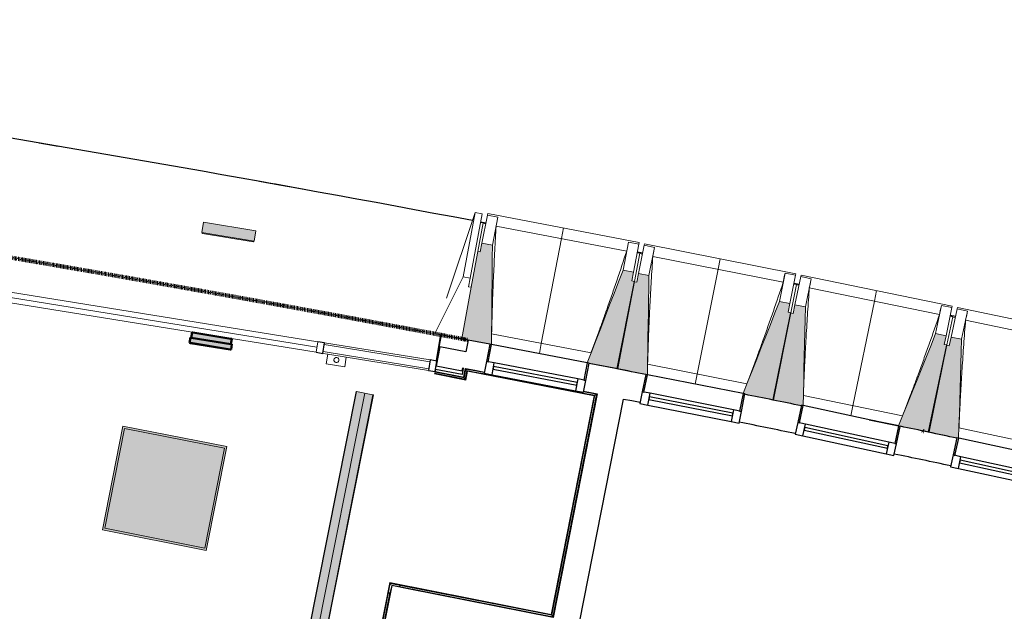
# Model space of a CAD drawing. Header units: millimetres. Extents: x -2845 to 74565, y -36590 to 13748.
# Tile 52 of 53: x 55005 to 60557, y -18051 to -14713. Entities that reach past the tile are written whole.
import ezdxf

# ---------------------------------------------------------------- set-up
doc = ezdxf.new("R2010")
doc.units = ezdxf.units.MM
doc.linetypes.add('Tiret', pattern=[2.5, 1.25, -1.25])
doc.layers.add('A-AREA', color=4, linetype='Tiret', lineweight=100, true_color=0x00ffff)
for name, color, linetype, lineweight in [('A-COLS', 7, 'Continuous', 18), ('A-DETL-GENF', 7, 'Continuous', 18), ('A-DOOR', 7, 'Continuous', 25), ('A-FLOR', 7, 'Continuous', 25), ('A-FLOR-HRAL', 7, 'Continuous', 18), ('A-GENM', 7, 'Continuous', 18), ('A-GLAZ', 7, 'Continuous', 25), ('A-GLAZ-CURT', 7, 'Continuous', 18), ('A-GLAZ-CWMG', 7, 'Continuous', 18), ('A-WALL', 7, 'Continuous', 25), ('CHEMIN DE CABLE ELE', 7, 'Continuous', 18), ('I-WALL', 7, 'Continuous', 25), ('INSTAL ELECTRIQUE', 7, 'Continuous', 18), ('MUR', 7, 'Continuous', 25), ('Q-SPCQ', 7, 'Continuous', 18), ('S-BEAM', 7, 'Continuous', 18)]:
    doc.layers.add(name, color=color, linetype=linetype, lineweight=lineweight)

# ---------------------------------------------------------------- blocks, each defined once
blk = doc.blocks.new('20_MUR PREFA_01 - Type 1-3119337-2021_015_1111_DCE_1_50_N0 FINI_CFO_GEN')
at = {"layer": 'A-GENM'}
for p, q in [((0, 722.1), (0, 661.4)), ((0, 661.4), (0, 58.5)), ((0, 0.7), (0, 58.5))]:
    blk.add_line(p, q, dxfattribs=at)
blk = doc.blocks.new('26_POTEAU DROIT - MODULE_04-3160620-2021_015_1111_DCE_1_50_N0 FINI_CFO_GEN')
at = {"layer": 'A-COLS'}
for p, q in [((324.2, 208.1), (395, 713)), ((395, 713), (435, 713)), ((395, 713), (395, 344)), ((435, 713), (435, 344)), ((435, 663), (450, 663)), ((450, 663), (450, 294)), ((295, 0), (395, 344)), ((395, 344), (435, 344)), ((435, 344), (435, 294)), ((435, 294), (450, 294)), ((450, 294), (450, 0)), ((450, 0), (295, 0))]:
    blk.add_line(p, q, dxfattribs=at)
blk = doc.blocks.new('B02_DC_STR_rvt-1-2021_015_1111_DCE_1_50_N0 FINI_CFO_GEN')
at = {"layer": 'S-BEAM', "lineweight": 5, "true_color": 0x787878}
for points in [[(4495.7, -16544.9), (4501.1, -15985.7), (4442.2, -15974.4), (4432.8, -16023.5), (4419.1, -16020.9), (4328.4, -16511.9), (4324.1, -16511.2), (4323.9, -16512.7), (4485.9, -16543.7), (4486, -16543)], [(5207.8, -16681.9), (5302, -16189.9), (5287.3, -16187.1), (5296.7, -16138), (5237.7, -16126.7), (5036.2, -16648.3), (5045.9, -16650.2), (5045.9, -16650.9), (5204, -16681.2)], [(5374.9, -16715.9), (5384, -16156.8), (5325.1, -16145.1), (5315.4, -16194.1), (5300.7, -16191.2), (5203.3, -16682.6), (5365.1, -16714.7), (5365.2, -16714)], [(6086.1, -16857.6), (6183.5, -16366.2), (6168.8, -16363.3), (6178.5, -16314.3), (6119.6, -16302.6), (5914.7, -16822.9), (5924.4, -16824.8), (5924.4, -16825.5), (6017, -16843.9)], [(6243.2, -16891.3), (6244.1, -16887), (6253.1, -16889), (6265.7, -16333.6), (6206.9, -16321.5), (6196.8, -16370.5), (6182.1, -16367.5), (6081.6, -16858.2), (6232.6, -16889.2)], [(6963.2, -17038.9), (7063.8, -16548.3), (7049.1, -16545.2), (7059.2, -16496.3), (7000.4, -16484.2), (6791.8, -17003.8), (6896.1, -17025.2)], [(7120.1, -17073.7), (7120.6, -17071.3), (7130, -17073.3), (7146.2, -16516.2), (7087.5, -16503.7), (7077.1, -16552.6), (7062.5, -16549.5), (6958.7, -17039.6), (7118.5, -17073.4)]]:
    blk.add_hatch(color=8, dxfattribs=at).paths.add_polyline_path(points)
at = {"layer": 'A-FLOR'}
for p, q in [((1946.1, -15408.7), (2052.3, -15426.8)), ((4463.9, -15860.9), (4434.4, -15855.3)), ((5347.7, -16031), (5318.3, -16025.2)), ((6230.4, -16206.8), (6201, -16200.9)), ((7111.9, -16388.3), (7082.5, -16382.2))]:
    blk.add_line(p, q, dxfattribs=at)
for start, end in [(79.323004, 82.237507), (79.725307, 79.826118)]:
    blk.add_arc((-21384.2, -152545.4), 139107.1, start, end, dxfattribs=at)
at = {"layer": 'S-BEAM'}
for p, q in [((4442.2, -15974.4), (4472.7, -15815.2)), ((4472.7, -15815.2), (4474.4, -15806.3)), ((4472.7, -15815.2), (4531.6, -15826.5)), ((5328.8, -15969.9), (4474.4, -15806.3)), ((4463.3, -15864.3), (4448.5, -15861.5)), ((4501.1, -15985.7), (4531.6, -15826.5)), ((5258.3, -16018.1), (4522.1, -15877.2)), ((4531.6, -15826.5), (4531.6, -15826.7)), ((4442.2, -15974.4), (4432.8, -16023.5)), ((4501.1, -15985.7), (4442.2, -15974.4)), ((5268.2, -15967.5), (5237.7, -16126.7)), ((5268.1, -15967.8), (5268.2, -15967.5)), ((5268.2, -15967.5), (5327.1, -15978.8)), ((5327.1, -15978.8), (5296.7, -16138)), ((5325.1, -16145.1), (5356.6, -15986.1)), ((5328.8, -15969.9), (5327.1, -15978.8)), ((5356.6, -15986.1), (5358.4, -15977.2)), ((5356.6, -15986.1), (5415.5, -15997.8)), ((6211.8, -16146.4), (5358.4, -15977.2)), ((4432.8, -16023.5), (4419.1, -16020.9)), ((5332.5, -16030.7), (5302, -16189.9)), ((5332.5, -16030.7), (5317.7, -16027.9)), ((5346.9, -16035.1), (5332.2, -16032.2)), ((5384, -16156.8), (5415.5, -15997.8)), ((5415.5, -15997.8), (5415.5, -15998)), ((6140.9, -16194.1), (5405.7, -16048.4)), ((5296.7, -16138), (5237.7, -16126.7)), ((5287.3, -16187.1), (5296.7, -16138)), ((5325.1, -16145.1), (5315.4, -16194.1)), ((5384, -16156.8), (5325.1, -16145.1)), ((6151.2, -16143.6), (6119.6, -16302.6)), ((6151.1, -16143.8), (6151.2, -16143.6)), ((6151.2, -16143.6), (6210, -16155.3)), ((6210, -16155.3), (6178.5, -16314.3)), ((6211.8, -16146.4), (6210, -16155.3)), ((6239.4, -16162.7), (6241.3, -16153.9)), ((7093.5, -16328.6), (6241.3, -16153.9)), ((5300.7, -16191.2), (5203.3, -16682.6)), ((5207.8, -16681.9), (5302, -16189.9)), ((5302, -16189.9), (5287.3, -16187.1)), ((5315.4, -16194.1), (5300.7, -16191.2)), ((6215, -16207.2), (6183.5, -16366.2)), ((6215, -16207.2), (6200.3, -16204.3)), ((6206.9, -16321.5), (6239.4, -16162.7)), ((6229.4, -16211.7), (6214.7, -16208.7)), ((6239.4, -16162.7), (6298.2, -16174.8)), ((6265.7, -16333.6), (6298.2, -16174.8)), ((6298.2, -16174.8), (6298.2, -16175.1)), ((7022.3, -16375.9), (6288.1, -16225.4)), ((6178.5, -16314.3), (6119.6, -16302.6)), ((6168.8, -16363.3), (6178.5, -16314.3)), ((6206.9, -16321.5), (6196.8, -16370.5)), ((6265.7, -16333.6), (6206.9, -16321.5)), ((6182.1, -16367.5), (6081.6, -16858.2)), ((6086.1, -16857.6), (6183.5, -16366.2)), ((6183.5, -16366.2), (6168.8, -16363.3)), ((6196.8, -16370.5), (6182.1, -16367.5)), ((7032.9, -16325.4), (7000.4, -16484.2)), ((7032.8, -16325.7), (7032.9, -16325.4)), ((7032.9, -16325.4), (7091.7, -16337.5)), ((7091.7, -16337.5), (7059.2, -16496.3)), ((7087.5, -16503.7), (7121.1, -16345.1)), ((7093.5, -16328.6), (7091.7, -16337.5)), ((7121.1, -16345.1), (7123, -16336.3)), ((7121.1, -16345.1), (7179.8, -16357.6)), ((7974.1, -16516.6), (7123, -16336.3)), ((7146.2, -16516.2), (7179.8, -16357.6)), ((7179.8, -16357.6), (7179.8, -16357.8)), ((7096.4, -16389.5), (7063.8, -16548.3)), ((7096.4, -16389.5), (7081.7, -16386.4)), ((7110.7, -16394.1), (7096.1, -16391)), ((7902.6, -16563.4), (7169.3, -16408.1)), ((4496.7, -16486.2), (5057, -16593.5)), ((7059.2, -16496.3), (7000.4, -16484.2)), ((4324.1, -16511.2), (4323.9, -16512.7)), ((4323.9, -16512.7), (4485.9, -16543.7)), ((7049.1, -16545.2), (7059.2, -16496.3)), ((7087.5, -16503.7), (7077.1, -16552.6)), ((7146.2, -16516.2), (7087.5, -16503.7)), ((7062.5, -16549.5), (6958.7, -17039.6)), ((6963.2, -17038.9), (7063.8, -16548.3)), ((7063.8, -16548.3), (7049.1, -16545.2)), ((7077.1, -16552.6), (7062.5, -16549.5)), ((5045.7, -16650.9), (5207.8, -16681.9)), ((5203.3, -16682.6), (5365.1, -16714.7)), ((5376.2, -16657.2), (5935.8, -16768.2)), ((5924.2, -16825.5), (6086.1, -16857.6)), ((6081.6, -16858.2), (6243.2, -16891.3)), ((6254.7, -16834), (6813.6, -16948.6)), ((6792, -17003.2), (6522.5, -16947.9)), ((6791.8, -17003.8), (6963.2, -17038.9)), ((6958.7, -17039.6), (7120.1, -17073.7)), ((7132, -17016.5), (7690.1, -17134.7))]:
    blk.add_line(p, q, dxfattribs=at)
at = {"layer": 'S-BEAM', "flags": 128}
for points in [[(4531.6, -15826.7), (4529.7, -15836.8), (4527.8, -15846.9), (4525.9, -15857), (4524, -15867.1), (4522.1, -15877.2)], [(4495.7, -16544.9), (4496.4, -16475.6), (4497.1, -16405.6), (4497.7, -16335.6), (4498.4, -16265.6), (4499.1, -16195.6), (4499.8, -16125.6), (4500.4, -16055.7), (4501.1, -15985.7)], [(5258.3, -16018.1), (5260.3, -16008.1), (5262.2, -15998), (5264.2, -15987.9), (5266.2, -15977.8), (5268.1, -15967.8)], [(5415.5, -15998), (5413.5, -16008.1), (5411.5, -16018.2), (5409.6, -16028.2), (5407.6, -16038.3), (5405.7, -16048.4)], [(5237.7, -16126.7), (5212.5, -16192), (5187.3, -16257.3), (5162.1, -16322.6), (5136.8, -16387.9), (5111.6, -16453.1), (5086.4, -16518.4), (5061.1, -16583.7), (5036.2, -16648.3)], [(6140.9, -16194.1), (6142.9, -16184.1), (6145, -16174), (6147, -16164), (6149, -16153.9), (6151.1, -16143.8)], [(5374.9, -16715.9), (5376.1, -16646.6), (5377.2, -16576.6), (5378.3, -16506.7), (5379.4, -16436.7), (5380.6, -16366.7), (5381.7, -16296.7), (5382.8, -16226.7), (5384, -16156.8)], [(6298.2, -16175.1), (6296.2, -16185.1), (6294.1, -16195.2), (6292.1, -16205.2), (6290.1, -16215.3), (6288.1, -16225.4)], [(6119.6, -16302.6), (6094, -16367.7), (6068.3, -16432.8), (6042.7, -16497.9), (6017, -16563.1), (5991.4, -16628.2), (5965.7, -16693.3), (5940.1, -16758.4), (5914.7, -16822.9)], [(6253.1, -16889), (6254.6, -16823.4), (6256.2, -16753.4), (6257.7, -16683.4), (6259.3, -16613.5), (6260.9, -16543.5), (6262.5, -16473.5), (6264.1, -16403.6), (6265.7, -16333.6)], [(7022.3, -16375.9), (7024.4, -16365.8), (7026.5, -16355.8), (7028.6, -16345.8), (7030.7, -16335.7), (7032.8, -16325.7)], [(7179.8, -16357.8), (7177.7, -16367.9), (7175.6, -16377.9), (7173.5, -16388), (7171.4, -16398), (7169.3, -16408.1)], [(7000.4, -16484.2), (6974.3, -16549.2), (6948.2, -16614.1), (6922.2, -16679.1), (6896.1, -16744), (6870, -16809), (6843.9, -16873.9), (6817.9, -16938.9), (6791.8, -17003.8)], [(7130, -17073.3), (7131.9, -17005.9), (7134, -16935.9), (7136, -16865.9), (7138, -16796), (7140.1, -16726), (7142.1, -16656.1), (7144.2, -16586.1), (7146.2, -16516.2)]]:
    blk.add_lwpolyline(points, dxfattribs=at)
at = {"layer": 'S-BEAM'}
for points, knots in [([(4522.1, -15877.2), (4519.4, -15923.1), (4515.4, -15991.9), (4510.8, -16083.6), (4507.3, -16158.3), (4504, -16238.7), (4500.9, -16325), (4498.5, -16407.5), (4497.3, -16461.2), (4496.8, -16486.2)], [0, 0, 0, 0, 0.2222222, 0.3333333, 0.4444444, 0.5833333, 0.7222222, 0.8611111, 0.9816328, 0.9816328, 0.9816328, 0.9816328]), ([(5056.9, -16593.5), (5071.7, -16553.9), (5094.3, -16492.7), (5124.2, -16409.6), (5149.2, -16339.1), (5175.7, -16263.1), (5213, -16154.4), (5240.3, -16072.7), (5258.3, -16018.1)], [0.0183438, 0.0183438, 0.0183438, 0.0183438, 0.2222222, 0.3333333, 0.4444444, 0.5833333, 0.7222222, 1, 1, 1, 1]), ([(5405.7, -16048.4), (5402.6, -16094.3), (5398.2, -16163), (5393, -16254.8), (5389, -16329.5), (5385.2, -16409.8), (5381.6, -16496), (5378.6, -16578.6), (5377, -16632.3), (5376.4, -16657.3)], [0, 0, 0, 0, 0.2222222, 0.3333333, 0.4444444, 0.5833333, 0.7222222, 0.8611111, 0.9816328, 0.9816328, 0.9816328, 0.9816328]), ([(5935.7, -16768.2), (5950.8, -16728.7), (5973.8, -16667.6), (6004.3, -16584.7), (6029.7, -16514.4), (6056.8, -16438.6), (6094.8, -16330.1), (6122.6, -16248.6), (6140.9, -16194.1)], [0.0183438, 0.0183438, 0.0183438, 0.0183438, 0.2222222, 0.3333333, 0.4444444, 0.5833333, 0.7222222, 1, 1, 1, 1]), ([(6288.1, -16225.4), (6284.7, -16271.2), (6279.9, -16340), (6274.1, -16431.7), (6269.6, -16506.3), (6265.2, -16586.7), (6261.1, -16672.8), (6257.6, -16755.3), (6255.6, -16809.1), (6254.8, -16834)], [0, 0, 0, 0, 0.2222222, 0.3333333, 0.4444444, 0.5833333, 0.7222222, 0.8611111, 0.9816328, 0.9816328, 0.9816328, 0.9816328]), ([(6813.4, -16948.6), (6828.8, -16909.2), (6852.2, -16848.3), (6883.2, -16765.5), (6909.1, -16695.5), (6936.6, -16619.8), (6975.3, -16511.5), (7003.7, -16430.2), (7022.3, -16375.9)], [0.0183438, 0.0183438, 0.0183438, 0.0183438, 0.2222222, 0.3333333, 0.4444444, 0.5833333, 0.7222222, 1, 1, 1, 1]), ([(7169.3, -16408.1), (7165.7, -16453.9), (7160.4, -16522.6), (7154, -16614.3), (7149, -16688.9), (7144.1, -16769.2), (7139.4, -16855.4), (7135.4, -16937.8), (7133.1, -16991.6), (7132.1, -17016.5)], [0, 0, 0, 0, 0.2222222, 0.3333333, 0.4444444, 0.5833333, 0.7222222, 0.8611111, 0.9816328, 0.9816328, 0.9816328, 0.9816328])]:
    blk.add_open_spline(points, degree=3, knots=knots, dxfattribs=at)
at = {"layer": 'S-BEAM', "color": 5, "lineweight": 25, "true_color": 0x0000ff}
for name, p, rotation in [('26_POTEAU DROIT - MODULE_04-3160620-2021_015_1111_DCE_1_50_N0 FINI_CFO_GEN', (3885.9, -16430.2), 349.5340124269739), ('20_MUR PREFA_01 - Type 1-3119337-2021_015_1111_DCE_1_50_N0 FINI_CFO_GEN', (4765.8, -16597.3), 349.1609460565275), ('20_MUR PREFA_01 - Type 1-3119337-2021_015_1111_DCE_1_50_N0 FINI_CFO_GEN', (5644.7, -16770.1), 348.7878796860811), ('20_MUR PREFA_01 - Type 1-3119337-2021_015_1111_DCE_1_50_N0 FINI_CFO_GEN', (6522.4, -16948.6), 348.4148133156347)]:
    blk.add_blockref(name, p, dxfattribs=dict(at, rotation=rotation))
blk = doc.blocks.new('Panneau système - Vitré-441912-2021_015_1111_DCE_1_50_N0 FINI_CFO_GEN')
at = {"layer": 'A-GLAZ-CURT'}
for p, q in [((301.8, 20), (-301.8, 20)), ((-301.8, 20), (-301.8, -20)), ((301.8, -20), (301.8, 20)), ((-301.8, -20), (301.8, -20))]:
    blk.add_line(p, q, dxfattribs=at)
blk = doc.blocks.new('Meneau rectangulaire - AWS60_60x70-441910-2021_015_1111_DCE_1_50_N0 FINI_CFO_GEN')
at = {"layer": 'A-GLAZ-CWMG'}
for p, q in [((4150.1, -16632.7), (3554.2, -16536.4)), ((3573.3, -16600.3), (3544.6, -16595.6)), ((4140.5, -16692), (3676.9, -16617))]:
    blk.add_line(p, q, dxfattribs=at)
blk = doc.blocks.new('Meneau rectangulaire - AWS60_60x38-368963-2021_015_1111_DCE_1_50_N0 FINI_CFO_GEN')
at = {"layer": 'A-GLAZ-CWMG', "lineweight": 25}
for p, q in [((0, 30), (-38, 30)), ((-38, 30), (-38, -30)), ((-38, -30), (0, -30))]:
    blk.add_line(p, q, dxfattribs=at)
blk = doc.blocks.new('Meneau rectangulaire - AWS60_60x38-368964-2021_015_1111_DCE_1_50_N0 FINI_CFO_GEN')
at = {"layer": 'A-GLAZ-CWMG', "lineweight": 25}
for p, q in [((-38, 30), (0, 30)), ((-38, -30), (-38, 30)), ((0, 30), (0, -30)), ((0, -30), (-38, -30))]:
    blk.add_line(p, q, dxfattribs=at)
blk = doc.blocks.new('12_CORNIERE HABILLAGE - 12_CORNIERE HABILLAGE-370872-2021_015_1111_DCE_1_50_N0 FINI_CFO_GEN')
at = {"layer": 'A-GENM', "color": 8, "true_color": 0x808080}
for p, q in [((3442.1, 150.4), (3442.1, 0)), ((3444.1, 0), (3444.1, 150.4)), ((3442.1, 0), (3444.1, 0))]:
    blk.add_line(p, q, dxfattribs=at)
blk = doc.blocks.new('XXX_VIDE FENETRE - 550-377501-2021_015_1111_DCE_1_50_N0 FINI_CFO_GEN')
at = {"layer": 'A-GLAZ'}
for p, q in [((-285, 0), (-285, -100)), ((-275, 0), (-285, 0)), ((275, 0), (-275, 0)), ((-275, -100), (-275, 0)), ((285, 0), (275, 0)), ((275, 0), (275, -100)), ((285, -100), (285, 0)), ((-285, -100), (-275, -100)), ((-240, -100), (-285, -100)), ((-285, -100), (-285, -167.5)), ((-240, -167.5), (-240, -100)), ((240, -100), (-240, -100)), ((240, -100), (240, -167.5)), ((285, -100), (240, -100)), ((275, -100), (285, -100)), ((285, -167.5), (285, -100)), ((-285, -167.5), (-240, -167.5)), ((-240, -167.5), (240, -167.5)), ((240, -167.5), (285, -167.5))]:
    blk.add_line(p, q, dxfattribs=at)
at = {"layer": 'A-GLAZ', "color": 173, "true_color": 0x5c63b1}
for p, q in [((240, -120), (-240, -120)), ((-240, -120), (-240, -135)), ((-240, -135), (240, -135)), ((240, -135), (240, -120))]:
    blk.add_line(p, q, dxfattribs=at)
blk = doc.blocks.new('51_2V_PV_MV_XX_XX - Type 1-413066-2021_015_1111_DCE_1_50_N0 FINI_CFO_GEN')
at = {"layer": 'A-DETL-GENF'}
for p, q in [((-1001.7, 34), (-1001.7, 94)), ((-1001.7, 94), (1001.7, 94)), ((1001.7, 64), (-1001.7, 64)), ((1001.7, 94), (1001.7, 34)), ((1001.7, 34), (-1001.7, 34))]:
    blk.add_line(p, q, dxfattribs=at)
blk = doc.blocks.new('Garde-corps - Garde-corps-512326-2021_015_1111_DCE_1_50_N0 FINI_CFO_GEN')
at = {"layer": 'A-FLOR-HRAL'}
for p, q in [((4175.7, -16709.7), (4175.4, -16711.3)), ((4175.4, -16711.3), (4350.6, -16746)), ((4175.7, -16709.7), (4176, -16708)), ((4175.7, -16709.7), (4349.3, -16744)), ((4176, -16708), (4177.4, -16701)), ((4176, -16708), (4347.9, -16742)), ((4178, -16698), (4177.4, -16701)), ((4177.4, -16701), (4342.2, -16733.6)), ((4342.2, -16733.6), (4351.7, -16684)), ((4347.9, -16742), (4357.3, -16692.3)), ((4349.3, -16744), (4358.7, -16694.4)), ((4350.6, -16746), (4360, -16696.3)), ((4351.7, -16684), (4455.2, -16704)), ((4351.7, -16684), (4361.5, -16685.9)), ((4360, -16696.3), (5075.3, -16834.5)), ((4347.9, -16742), (4342.2, -16733.6)), ((5014.9, -16812.1), (5087.7, -16826.2)), ((5075.3, -16834.5), (4833.2, -18069.1)), ((5077.3, -16833.2), (4834.6, -18071.1)), ((5079.3, -16831.8), (4835.9, -18073.1)), ((5087.7, -16826.2), (4841.5, -18081.5)), ((5077.8, -16824.3), (5087.7, -16826.2)), ((3922.5, -17889), (3699.7, -19015.7)), ((3923.8, -17890.9), (3701.3, -19016)), ((3925.2, -17893), (3703, -19016.3)), ((4833.2, -18069.1), (3922.5, -17889)), ((4834.6, -18071.1), (3923.8, -17890.9)), ((4835.9, -18073.1), (3925.2, -17893)), ((3925.2, -17893), (3927.6, -17896.6)), ((4841.5, -18081.5), (3975.9, -17910.3)), ((3921.9, -17946.5), (3710, -19017.7)), ((4835.9, -18073.1), (4841.5, -18081.5)), ((3699.7, -19015.7), (3701.3, -19016)), ((3703, -19016.3), (3701.3, -19016)), ((3710, -19017.7), (3703, -19016.3)), ((3710, -19017.7), (3712.9, -19018.3))]:
    blk.add_line(p, q, dxfattribs=at)
at = {"layer": 'A-FLOR-HRAL', "flags": 128}
for points in [[(4357.3, -16692.3), (4354.5, -16688.2), (4351.7, -16684)], [(5075.3, -16834.5), (5075.3, -16834.5), (5075.4, -16834.4), (5075.6, -16834.3), (5075.8, -16834.2), (5076.1, -16834), (5076.3, -16833.9), (5076.6, -16833.7), (5076.8, -16833.5), (5077, -16833.4), (5077.3, -16833.2)], [(5079.3, -16831.8), (5083.5, -16829), (5087.7, -16826.2)], [(5087.7, -16826.2), (5087.8, -16826.1), (5088.1, -16825.9), (5088.6, -16825.6), (5089.2, -16825.2), (5089.8, -16824.7), (5090.5, -16824.3), (5091.2, -16823.9)]]:
    blk.add_lwpolyline(points, dxfattribs=at)
at = {"layer": 'A-FLOR-HRAL'}
for radius, start, end in [(137273, 78.911, 79.217912), (137271.2, 78.911727, 79.217185)]:
    blk.add_arc((-21322.9, -151541.9), radius, start, end, dxfattribs=at)
for points, knots in [([(4351.7, -16684), (4351.7, -16684), (4351.7, -16684), (4351.6, -16683.9), (4351.6, -16683.9), (4351.5, -16683.8), (4351.5, -16683.7), (4351.4, -16683.6), (4351.4, -16683.5), (4351.3, -16683.4), (4351.2, -16683.3), (4351.1, -16683.2), (4351, -16683), (4350.9, -16682.9), (4350.8, -16682.8), (4350.7, -16682.6), (4350.6, -16682.5), (4350.5, -16682.3), (4350.4, -16682.1), (4350.1, -16681.7), (4349.7, -16681.2), (4349.4, -16680.7), (4349.3, -16680.5)], [0, 0, 0, 0, 0.071429, 0.107143, 0.142857, 0.178571, 0.214286, 0.25, 0.285714, 0.321429, 0.357143, 0.392857, 0.428571, 0.464286, 0.5, 0.535714, 0.571429, 0.607143, 0.642857, 0.714286, 0.857143, 1, 1, 1, 1]), ([(4360, -16696.3), (4360, -16696.3), (4360, -16696.3), (4360, -16696.2), (4359.9, -16696.1), (4359.8, -16695.9), (4359.7, -16695.8), (4359.5, -16695.6), (4359.4, -16695.3), (4359.2, -16695.1), (4359.1, -16694.9), (4358.9, -16694.6), (4358.8, -16694.5), (4358.7, -16694.4)], [0.075, 0.075, 0.075, 0.075, 0.15, 0.2125, 0.275, 0.35, 0.425, 0.5, 0.6, 0.7, 0.775, 0.85, 1, 1, 1, 1]), ([(4342.2, -16733.6), (4342.2, -16733.6), (4342.2, -16733.5), (4342.1, -16733.3), (4341.9, -16733.1), (4341.8, -16732.9), (4341.6, -16732.7), (4341.5, -16732.5), (4341.3, -16732.2), (4341.1, -16731.9), (4340.9, -16731.6), (4340.7, -16731.3), (4340.4, -16730.8), (4340.1, -16730.4), (4339.9, -16730.1)], [0, 0, 0, 0, 0.166667, 0.25, 0.333333, 0.416667, 0.458333, 0.5, 0.583333, 0.666667, 0.708333, 0.75, 0.833333, 1, 1, 1, 1]), ([(4350.6, -16746), (4350.6, -16745.9), (4350.6, -16745.9), (4350.5, -16745.8), (4350.3, -16745.6), (4350.2, -16745.4), (4350.1, -16745.2), (4350, -16745.1), (4349.9, -16744.9), (4349.8, -16744.8), (4349.7, -16744.6), (4349.6, -16744.5), (4349.5, -16744.4), (4349.4, -16744.2), (4349.3, -16744.1), (4349.3, -16744)], [0.1, 0.1, 0.1, 0.1, 0.2, 0.3, 0.4, 0.475, 0.55, 0.6, 0.65, 0.7, 0.75, 0.8, 0.85, 0.9, 1, 1, 1, 1]), ([(3922.5, -17889), (3922.5, -17889), (3922.6, -17889), (3922.7, -17889.2), (3922.8, -17889.3), (3922.9, -17889.5), (3923, -17889.7), (3923.1, -17889.9), (3923.2, -17890), (3923.3, -17890.2), (3923.4, -17890.3), (3923.5, -17890.4), (3923.6, -17890.6), (3923.7, -17890.7), (3923.8, -17890.9), (3923.8, -17890.9)], [0.1, 0.1, 0.1, 0.1, 0.2, 0.3, 0.4, 0.475, 0.55, 0.6, 0.65, 0.7, 0.75, 0.8, 0.85, 0.9, 1, 1, 1, 1]), ([(4833.3, -18069.1), (4833.3, -18069.1), (4833.3, -18069.2), (4833.4, -18069.3), (4833.5, -18069.5), (4833.6, -18069.7), (4833.7, -18069.9), (4833.8, -18070), (4833.9, -18070.2), (4834, -18070.3), (4834.1, -18070.5), (4834.2, -18070.6), (4834.3, -18070.7), (4834.4, -18070.9), (4834.5, -18071), (4834.6, -18071.1)], [0.1, 0.1, 0.1, 0.1, 0.2, 0.3, 0.4, 0.475, 0.55, 0.6, 0.65, 0.7, 0.75, 0.8, 0.85, 0.9, 1, 1, 1, 1]), ([(4841.5, -18081.5), (4841.5, -18081.5), (4841.6, -18081.6), (4841.7, -18081.8), (4841.9, -18082), (4842, -18082.2), (4842.1, -18082.4), (4842.3, -18082.6), (4842.5, -18082.9), (4842.7, -18083.2), (4842.9, -18083.5), (4843.1, -18083.8), (4843.4, -18084.3), (4843.7, -18084.7), (4843.9, -18085)], [0, 0, 0, 0, 0.166667, 0.25, 0.333333, 0.416667, 0.458333, 0.5, 0.583333, 0.666667, 0.708333, 0.75, 0.833333, 1, 1, 1, 1])]:
    blk.add_open_spline(points, degree=3, knots=knots, dxfattribs=at)
blk = doc.blocks.new('1010_PROTECTION  D_ANGLE - 1010_PROTECTION  D_ANGLE-534363-2021_015_1111_DCE_1_50_N0 FINI_CFO_GEN')
at = {"layer": 'Q-SPCQ'}
for p, q in [((-10, 40), (-10, 0)), ((0, 0), (0, 40)), ((40, 0), (0, 0)), ((0, -10), (40, -10))]:
    blk.add_line(p, q, dxfattribs=at)
for centre, radius, start, end in [((-5, 40), 5, 360, 180), ((0, 0), 10, 180, 270), ((40, -5), 5, 270, 90)]:
    blk.add_arc(centre, radius, start, end, dxfattribs=at)
blk = doc.blocks.new('B02_ARC_rvt-1-2021_015_1111_DCE_1_50_N0 FINI_CFO_GEN')
at = {"layer": 'A-AREA'}
for p, q in [((4209.5, -16491.1), (4364.9, -16520.6)), ((6925.5, -17033), (6931.3, -17034.2))]:
    blk.add_line(p, q, dxfattribs=at)
blk.add_arc((-21322.9, -151541.9), 137443.1, 79.294939, 82.165076, dxfattribs=at)
at = {"layer": 'A-FLOR'}
for p, q in [((4212.7, -16491.7), (4194.9, -16581.7)), ((4364.9, -16520.6), (4212.7, -16491.7)), ((6686.7, -16983.1), (6655.1, -16976.5))]:
    blk.add_line(p, q, dxfattribs=at)
at = {"layer": 'A-WALL'}
for p, q in [((4204.6, -16557.9), (4183.4, -16665.4)), ((4351.8, -16587), (4204.6, -16557.9)), ((4180.4, -16685.8), (4178, -16698)), ((4178, -16698), (4339.9, -16730.1)), ((4329.9, -16715.3), (4180.4, -16685.8)), ((4183.4, -16665.4), (4330.5, -16694.5)), ((4337, -16678.2), (4329.9, -16715.3)), ((4330.5, -16694.5), (4333.9, -16677.6)), ((4342.2, -16717.8), (4349.3, -16680.5)), ((4339.9, -16730.1), (4342.2, -16717.8)), ((3933.2, -17904.9), (3711.7, -19024.2)), ((4026.4, -17923.3), (3933.2, -17904.9))]:
    blk.add_line(p, q, dxfattribs=at)
at = {"layer": 'I-WALL'}
for p, q in [((4364.9, -16520.6), (4351.8, -16587)), ((4485.9, -16543.7), (4364.9, -16520.6)), ((4333.9, -16677.6), (4337, -16678.2)), ((5091.2, -16823.8), (4843.9, -18085)), ((4993, -18114.5), (5240.3, -16853.2)), ((6801.3, -17007), (6800.9, -17008.8)), ((4843.9, -18085), (4026.4, -17923.3))]:
    blk.add_line(p, q, dxfattribs=at)
at = {"layer": 'I-WALL', "flags": 128}
for points in [[(4349.3, -16680.5), (4402.6, -16690.7), (4455.8, -16700.8)], [(5015.5, -16809), (5053.3, -16816.4), (5091.2, -16823.8)], [(5240.3, -16853.2), (5287.2, -16862.4), (5334, -16871.7)]]:
    blk.add_lwpolyline(points, dxfattribs=at)
at = {"layer": 'I-WALL'}
for radius, start, end in [(137443.1, 78.803474, 78.939238), (137443.1, 78.430109, 78.565858), (137283.1, 78.430996, 78.565599), (137443.1, 78.05672, 78.192478), (137283.1, 78.057172, 78.193089)]:
    blk.add_arc((-21322.9, -151541.9), radius, start, end, dxfattribs=at)
at = {"layer": 'MUR'}
blk.add_line((6626, -16970.5), (6801.3, -17007), dxfattribs=at)
at = {"layer": 'A-DOOR', "lineweight": 18, "rotation": 170.8152769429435}
blk.add_blockref('51_2V_PV_MV_XX_XX - Type 1-413066-2021_015_1111_DCE_1_50_N0 FINI_CFO_GEN', (2533.2, -16336.9), dxfattribs=at)
at = {"layer": 'A-FLOR-HRAL', "lineweight": 18}
blk.add_blockref('Garde-corps - Garde-corps-512326-2021_015_1111_DCE_1_50_N0 FINI_CFO_GEN', (0, 0), dxfattribs=at)
at = {"layer": 'A-GENM', "lineweight": 18, "rotation": 350.8152769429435}
blk.add_blockref('12_CORNIERE HABILLAGE - 12_CORNIERE HABILLAGE-370872-2021_015_1111_DCE_1_50_N0 FINI_CFO_GEN', (785.8, -16088.8), dxfattribs=at)
at = {"layer": 'A-GLAZ', "lineweight": 18}
for p, rotation in [((4766, -16596.6), 349.1609460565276), ((5644.8, -16769.4), 348.7878796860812), ((6522.5, -16947.9), 347.6686805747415), ((7399.1, -17132.1), 347.6686805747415)]:
    blk.add_blockref('XXX_VIDE FENETRE - 550-377501-2021_015_1111_DCE_1_50_N0 FINI_CFO_GEN', p, dxfattribs=dict(at, rotation=rotation))
at = {"layer": 'A-GLAZ-CURT', "lineweight": 18, "rotation": 350.8152769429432}
blk.add_blockref('Panneau système - Vitré-441912-2021_015_1111_DCE_1_50_N0 FINI_CFO_GEN', (3847.3, -16614.2), dxfattribs=at)
at = {"layer": 'A-GLAZ-CWMG', "lineweight": 18, "rotation": 170.8152769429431}
blk.add_blockref('Meneau rectangulaire - AWS60_60x38-368963-2021_015_1111_DCE_1_50_N0 FINI_CFO_GEN', (3511.9, -16559.9), dxfattribs=at)
at = {"layer": 'A-GLAZ-CWMG', "lineweight": 18}
blk.add_blockref('Meneau rectangulaire - AWS60_60x70-441910-2021_015_1111_DCE_1_50_N0 FINI_CFO_GEN', (0, 0), dxfattribs=at)
at = {"layer": 'A-GLAZ-CWMG', "lineweight": 18, "extrusion": (0, 0, -1), "rotation": 189.1847230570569}
blk.add_blockref('Meneau rectangulaire - AWS60_60x38-368964-2021_015_1111_DCE_1_50_N0 FINI_CFO_GEN', (-4182.8, -16668.4), dxfattribs=at)
at = {"layer": 'Q-SPCQ', "lineweight": 18, "rotation": 258.8099662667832}
blk.add_blockref('1010_PROTECTION  D_ANGLE - 1010_PROTECTION  D_ANGLE-534363-2021_015_1111_DCE_1_50_N0 FINI_CFO_GEN', (3933.2, -17904.9), dxfattribs=at)
blk = doc.blocks.new('604_DALLE LED 600x600MM - 26W 4000K 3600lm-4677864-2021_015_1111_DCE_1_50_N0 FINI_CFO_GEN')
at = {"layer": 'INSTAL ELECTRIQUE', "true_color": 0xf6d57a}
h = blk.add_hatch(color=41, dxfattribs=at)
h.paths.add_polyline_path([(-298.5, -298.5), (-298.5, 298.5), (298.5, 298.5), (298.5, -298.5), (-288.1, -298.5)])
h.paths.add_polyline_path([(-287, -287), (287, -287), (287, 287), (-287, 287), (-287, -230.1)])
blk.add_hatch(color=41, dxfattribs=at).paths.add_polyline_path([(-287, -287), (-287, 287), (287, 287), (287, -287)])
at = {"layer": 'INSTAL ELECTRIQUE'}
for p, q in [((-298.5, -298.5), (-298.5, 298.5)), ((-298.5, 298.5), (298.5, 298.5)), ((-287, 287), (-287, -287)), ((-287, 287), (287, 287)), ((287, -287), (287, 287)), ((298.5, 298.5), (298.5, -298.5)), ((298.5, -298.5), (-298.5, -298.5)), ((287, -287), (-287, -287))]:
    blk.add_line(p, q, dxfattribs=at)
blk = doc.blocks.new('604_BAES GENERIQUE SAILLIE - BAES _-V14-2021_015_1111_DCE_1_50_N0 FINI_CFO_GEN')
at = {"layer": 'INSTAL ELECTRIQUE', "lineweight": 50, "true_color": 0xd4d1cd}
for points in [[(2807.8, -16507.9), (2812.6, -16478.3), (2807.6, -16477.9), (2803, -16507.1), (2806.5, -16507.7)], [(3022, -16542.5), (3026.8, -16512.9), (2812.6, -16478.3), (2807.8, -16507.9), (2986, -16536.7)], [(2798, -16536.7), (2802.8, -16507.1), (2797.8, -16506.7), (2793.3, -16535.9), (2796.8, -16536.5)], [(3022.1, -16572.9), (3026.9, -16543.3), (2802.8, -16507.1), (2798, -16536.7), (2951, -16561.4)], [(3026.9, -16543.3), (3031.5, -16513.7), (3026.7, -16513.1), (3022.1, -16542.5), (3026.8, -16543.3)], [(3027.1, -16573.7), (3031.7, -16544.1), (3026.9, -16543.5), (3022.1, -16572.9), (3026.9, -16573.7)]]:
    blk.add_hatch(color=254, dxfattribs=at).paths.add_polyline_path(points)
at = {"layer": 'INSTAL ELECTRIQUE', "lineweight": 50, "true_color": 0x008000}
blk.add_hatch(color=96, dxfattribs=at).paths.add_polyline_path([(3022, -16573.9), (3022.1, -16572.9), (2798, -16536.7), (2797.9, -16537.7), (2951, -16562.4)])
at = {"layer": 'INSTAL ELECTRIQUE', "lineweight": 50}
for p, q in [((2807.6, -16477.5), (2802.8, -16507.1)), ((2812.6, -16478.3), (2807.6, -16477.5)), ((2812.6, -16478.3), (3026.8, -16512.9)), ((2793.1, -16535.9), (2792.9, -16536.9)), ((2792.9, -16536.9), (2797.9, -16537.7)), ((2792.9, -16536.9), (2797.9, -16537.7)), ((2797.9, -16506.3), (2793.1, -16535.9)), ((2798, -16536.7), (2793.1, -16535.9)), ((2793.1, -16535.9), (2798, -16536.7)), ((2802.8, -16507.1), (2797.9, -16506.3)), ((3022, -16573.9), (2797.9, -16537.7)), ((2798, -16536.7), (3022.1, -16572.9)), ((3022.1, -16572.9), (2798, -16536.7)), ((2802.8, -16507.1), (3026.9, -16543.3)), ((3031.7, -16513.7), (3026.8, -16512.9)), ((3026.9, -16543.3), (3031.7, -16513.7)), ((3031.9, -16544.1), (3026.9, -16543.3)), ((3027.1, -16573.7), (3031.9, -16544.1)), ((3022, -16573.9), (3026.9, -16574.7)), ((3022, -16573.9), (3026.9, -16574.7)), ((3027.1, -16573.7), (3022.1, -16572.9)), ((3022.1, -16572.9), (3027.1, -16573.7)), ((3026.9, -16574.7), (3027.1, -16573.7))]:
    blk.add_line(p, q, dxfattribs=at)
blk = doc.blocks.new('604_MIMIK_30_CPT3 - CP_T3 30W 730 WH-87 _303848_-5656824-2021_015_1111_DCE_1_50_N0 FINI_CFO_GEN')
at = {"layer": 'INSTAL ELECTRIQUE', "true_color": 0xf6d57a}
for points in [[(-146.1, 0), (-145.8, -5), (-145, -4.9), (-145.4, 0), (-145.8, 0)], [(-145, 0), (-145, -5), (145, -5), (145, 0), (-119.1, 0)], [(145, 0), (145.4, -5), (146.1, -4.8), (145.7, 0), (145.4, 0)], [(-150, -5), (-150, -63.5), (150, -63.5), (150, -5)]]:
    blk.add_hatch(color=41, dxfattribs=at).paths.add_polyline_path(points)
at = {"layer": 'INSTAL ELECTRIQUE'}
for p, q in [((-146.5, 0), (-146.5, -5)), ((-146.1, 0), (-146.5, 0)), ((-145, 0), (-146.5, 0)), ((-145, 0), (145, 0)), ((146.5, 0), (145, 0)), ((146.5, 0), (146.1, 0)), ((146.5, -5), (146.5, 0)), ((-150, -5), (150, -5)), ((-150, -5), (-150, -63.5)), ((150, -63.5), (150, -5)), ((150, -63.5), (-150, -63.5))]:
    blk.add_line(p, q, dxfattribs=at)
blk = doc.blocks.new('602_BOITE DE DERIVATION - 105X105X50 GENERIQUE-7163040-2021_015_1111_DCE_1_50_N0 FINI_CFO_GEN')
at = {"layer": 'INSTAL ELECTRIQUE'}
for p, q in [((3564.5, -16654.5), (3573.3, -16600.3)), ((3573.3, -16600.3), (3676.9, -16617)), ((3668.1, -16671.3), (3564.5, -16654.5)), ((3676.9, -16617), (3668.1, -16671.3))]:
    blk.add_line(p, q, dxfattribs=at)
for start, end in [(170.8153, 350.8153), (350.8153, 170.8153)]:
    blk.add_arc((3621.1, -16633.3), 14, start, end, dxfattribs=at)
blk = doc.blocks.new('B02_ELE_rvt-1-2021_015_1111_DCE_1_50_N0 FINI_CFO_GEN')
at = {"layer": 'CHEMIN DE CABLE ELE', "lineweight": 5, "true_color": 0x0080ff}
for points in [[(2526.3, -22917.2), (3734.4, -16810.3), (3731.9, -16809.8), (2523.8, -22916.7)], [(2619.4, -22935.7), (3827.5, -16828.7), (3734.4, -16810.3), (2526.3, -22917.2), (2603.9, -22932.6)], [(2621.9, -22936.1), (3830, -16829.2), (3827.5, -16828.7), (2619.4, -22935.7)]]:
    blk.add_hatch(color=150, dxfattribs=at).paths.add_polyline_path(points)
at = {"layer": 'CHEMIN DE CABLE ELE', "color": 8, "true_color": 0x808080}
for p, q in [((2526.3, -22917.2), (3734.4, -16810.3)), ((2572.9, -22926.4), (3781, -16819.5)), ((3126.6, -19869.8), (3731.9, -16809.8)), ((3731.9, -16809.8), (3734.4, -16810.3)), ((3734.4, -16810.3), (3827.5, -16828.7)), ((2619.4, -22935.7), (3827.5, -16828.7)), ((2621.9, -22936.1), (3830, -16829.2)), ((3827.5, -16828.7), (3830, -16829.2))]:
    blk.add_line(p, q, dxfattribs=at)
at = {"layer": 'INSTAL ELECTRIQUE', "lineweight": 18, "rotation": 170.8152769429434}
blk.add_blockref('604_MIMIK_30_CPT3 - CP_T3 30W 730 WH-87 _303848_-5656824-2021_015_1111_DCE_1_50_N0 FINI_CFO_GEN', (3009, -15942.9), dxfattribs=at)
at = {"layer": 'INSTAL ELECTRIQUE', "lineweight": 18}
for name in ['604_BAES GENERIQUE SAILLIE - BAES _-V14-2021_015_1111_DCE_1_50_N0 FINI_CFO_GEN', '602_BOITE DE DERIVATION - 105X105X50 GENERIQUE-7163040-2021_015_1111_DCE_1_50_N0 FINI_CFO_GEN']:
    blk.add_blockref(name, (0, 0), dxfattribs=at)
at = {"layer": 'INSTAL ELECTRIQUE', "lineweight": 18, "extrusion": (0, 0, -1), "rotation": 101.1900337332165}
blk.add_blockref('604_DALLE LED 600x600MM - 26W 4000K 3600lm-4677864-2021_015_1111_DCE_1_50_N0 FINI_CFO_GEN', (-2652.7, -17356.7), dxfattribs=at)

msp = doc.modelspace()

# ---------------------------------------------------------------- block references
at = {"lineweight": 5}
for name in ['B02_DC_STR_rvt-1-2021_015_1111_DCE_1_50_N0 FINI_CFO_GEN', 'B02_ARC_rvt-1-2021_015_1111_DCE_1_50_N0 FINI_CFO_GEN', 'B02_ELE_rvt-1-2021_015_1111_DCE_1_50_N0 FINI_CFO_GEN']:
    msp.add_blockref(name, (53169.3, 0), dxfattribs=at)

doc.saveas('drawing.dxf')
